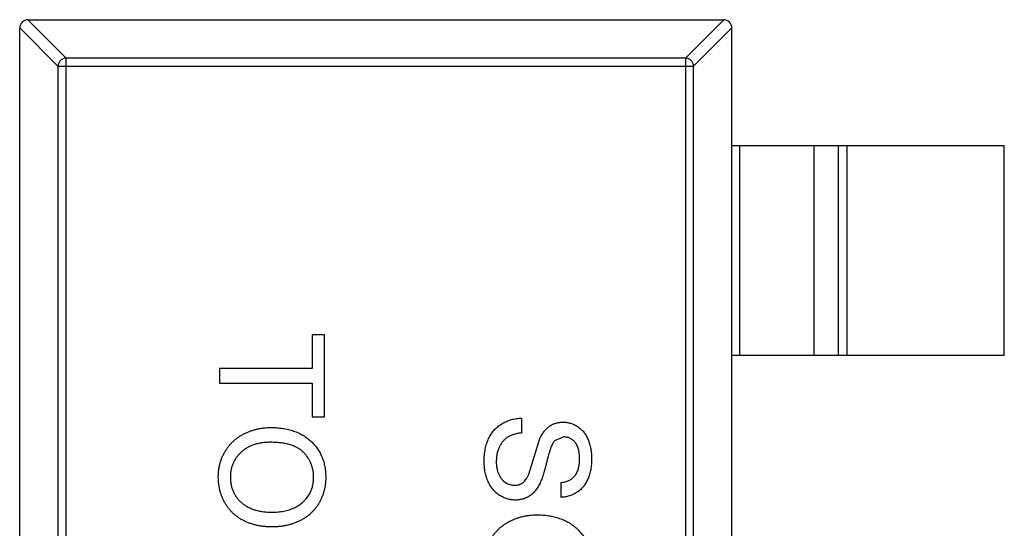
# Model space of a CAD drawing. Header units: millimetres. Extents: x -16 to 538, y -56 to 87.
# Tile 22 of 162: x 411.32 to 413.67, y 4.98 to 6.19. Entities that reach past the tile are written whole.
import ezdxf

# ---------------------------------------------------------------- set-up
doc = ezdxf.new("R2010")
doc.units = ezdxf.units.MM
doc.header["$LTSCALE"] = 1.21
doc.header["$MEASUREMENT"] = 0
doc.layers.get('0').update_dxf_attribs({"linetype": 'CONTINUOUS'})

msp = doc.modelspace()

# ---------------------------------------------------------------- linework, layer by layer
at = {"color": 7, "linetype": 'Continuous'}
for p, q in [((411.3435, 6.1908), (411.4349, 6.0993)), ((411.3438, 6.1908), (413.0038, 6.1908)), ((412.9127, 6.0993), (413.0041, 6.1908)), ((411.4152, 6.0797), (411.3238, 6.1711)), ((411.3238, 3.2108), (411.3238, 6.1708)), ((413.0238, 6.1711), (412.9324, 6.0797)), ((413.0238, 3.2108), (413.0238, 6.1708)), ((411.4349, 3.2822), (411.4349, 6.0993)), ((412.9127, 6.0993), (411.4349, 6.0993)), ((412.9127, 6.0993), (412.9127, 3.2822)), ((411.4152, 6.0797), (411.4152, 3.3019)), ((411.4152, 6.0797), (412.9324, 6.0797)), ((412.9324, 3.3019), (412.9324, 6.0797)), ((413.0238, 5.8908), (413.6738, 5.8908)), ((413.0416, 5.8908), (413.0416, 5.3908)), ((413.2199, 5.3908), (413.2199, 5.8908)), ((413.2779, 5.3908), (413.2779, 5.8908)), ((413.2977, 5.8908), (413.2977, 5.3908)), ((413.6738, 5.3908), (413.6738, 5.8908)), ((412.0222, 5.4391), (412.0222, 5.359)), ((412.051, 5.4391), (412.0222, 5.4391)), ((412.051, 5.2436), (412.051, 5.4391)), ((413.0238, 5.3908), (413.6738, 5.3908)), ((411.801, 5.359), (411.801, 5.3238)), ((412.0222, 5.359), (411.801, 5.359)), ((411.801, 5.3238), (412.0222, 5.3238)), ((412.0222, 5.3238), (412.0222, 5.2436)), ((412.0222, 5.2436), (412.051, 5.2436)), ((412.5222, 5.2052), (412.5222, 5.2404)), ((412.5387, 5.1068), (412.5664, 5.1939)), ((412.6227, 5.1955), (412.6006, 5.1866)), ((412.6151, 5.0866), (412.6151, 5.0513))]:
    msp.add_line(p, q, dxfattribs=at)
for centre, start, end in [((411.3438, 6.1708), 90, 180), ((413.0038, 6.1708), 0, 90)]:
    msp.add_arc(centre, 0.02, start, end, dxfattribs=at)
for points, knots in [([(411.4349, 6.0993), (411.4324, 6.0993), (411.4273, 6.0981), (411.4209, 6.0937), (411.4165, 6.0873), (411.4153, 6.0822), (411.4152, 6.0797)], [0, 0, 0, 0, 0.249032, 0.5, 0.750968, 1, 1, 1, 1]), ([(412.9324, 6.0797), (412.9323, 6.0822), (412.9312, 6.0873), (412.9268, 6.0937), (412.9203, 6.0981), (412.9152, 6.0993), (412.9127, 6.0993)], [0, 0, 0, 0, 0.249032, 0.5, 0.750968, 1, 1, 1, 1]), ([(411.7978, 5.0994), (411.7979, 5.1023), (411.798, 5.108), (411.7988, 5.1164), (411.8001, 5.1246), (411.8019, 5.1325), (411.8043, 5.1403), (411.8073, 5.1478), (411.8107, 5.155), (411.8146, 5.162), (411.819, 5.1687), (411.8238, 5.175), (411.829, 5.1808), (411.8347, 5.1862), (411.8406, 5.1913), (411.847, 5.1959), (411.8537, 5.2001), (411.8609, 5.2038), (411.8682, 5.2072), (411.8757, 5.21), (411.8832, 5.2125), (411.8909, 5.2145), (411.8988, 5.2161), (411.9067, 5.2171), (411.9147, 5.2179), (411.92, 5.218), (411.9227, 5.218)], [0, 0, 0, 0, 0.044697, 0.088534, 0.131409, 0.173814, 0.215715, 0.257247, 0.298848, 0.340604, 0.382029, 0.42297, 0.463632, 0.504048, 0.544591, 0.584964, 0.626265, 0.667979, 0.709943, 0.751382, 0.792619, 0.833948, 0.875008, 0.916446, 0.957907, 1, 1, 1, 1]), ([(411.9227, 5.218), (411.9277, 5.2179), (411.9375, 5.2177), (411.9517, 5.2161), (411.9651, 5.2136), (411.9776, 5.2099), (411.9894, 5.2053), (412.0003, 5.1996), (412.0103, 5.1928), (412.0195, 5.185), (412.0276, 5.1764), (412.0348, 5.1672), (412.0408, 5.1573), (412.0458, 5.1469), (412.0496, 5.1358), (412.0522, 5.1242), (412.0539, 5.1119), (412.0541, 5.1035), (412.0542, 5.0992)], [0, 0, 0, 0, 0.075226, 0.146575, 0.2145, 0.27953, 0.342403, 0.403496, 0.463762, 0.523864, 0.583252, 0.641302, 0.698898, 0.756295, 0.814628, 0.874325, 0.935783, 1, 1, 1, 1]), ([(412.4324, 5.1357), (412.4325, 5.1384), (412.4325, 5.1438), (412.433, 5.1516), (412.4338, 5.1591), (412.435, 5.1663), (412.4365, 5.1731), (412.4383, 5.1796), (412.4404, 5.1857), (412.4428, 5.1916), (412.4457, 5.1971), (412.4487, 5.2023), (412.4522, 5.2072), (412.456, 5.2117), (412.4601, 5.2161), (412.4646, 5.22), (412.4694, 5.2237), (412.4745, 5.227), (412.4798, 5.23), (412.4854, 5.2327), (412.4911, 5.2349), (412.497, 5.2368), (412.503, 5.2383), (412.5093, 5.2394), (412.5157, 5.2402), (412.52, 5.2403), (412.5222, 5.2404)], [0, 0, 0, 0, 0.052493, 0.102825, 0.151397, 0.198033, 0.242876, 0.285999, 0.327849, 0.368395, 0.407852, 0.446838, 0.485166, 0.523341, 0.561602, 0.59992, 0.638496, 0.677791, 0.71729, 0.756605, 0.796068, 0.835886, 0.875714, 0.916263, 0.95776, 1, 1, 1, 1]), ([(412.5664, 5.1939), (412.568, 5.1968), (412.571, 5.2025), (412.5765, 5.2102), (412.5826, 5.2166), (412.5893, 5.2218), (412.5964, 5.2259), (412.6041, 5.2287), (412.6121, 5.2305), (412.6176, 5.2307), (412.6204, 5.2308)], [0, 0, 0, 0, 0.144805, 0.279512, 0.406394, 0.527502, 0.645393, 0.761885, 0.878942, 1, 1, 1, 1]), ([(412.6204, 5.2308), (412.6235, 5.2307), (412.6297, 5.2304), (412.6387, 5.2283), (412.6474, 5.225), (412.6543, 5.2212), (412.6595, 5.2175), (412.6633, 5.2144), (412.6668, 5.2109), (412.67, 5.2072), (412.673, 5.2031), (412.6758, 5.1989), (412.6782, 5.1942), (412.6812, 5.1876), (412.6843, 5.1788), (412.687, 5.1677), (412.6885, 5.156), (412.6887, 5.1481), (412.6889, 5.144)], [0, 0, 0, 0, 0.074995, 0.149165, 0.223664, 0.300412, 0.33957, 0.378921, 0.418096, 0.45823, 0.498427, 0.539708, 0.582216, 0.625824, 0.715481, 0.807384, 0.901634, 1, 1, 1, 1]), ([(412.5222, 5.2052), (412.519, 5.2048), (412.5129, 5.204), (412.5043, 5.2019), (412.4966, 5.1993), (412.4896, 5.1959), (412.4835, 5.1915), (412.4779, 5.1862), (412.4731, 5.1798), (412.4689, 5.1725), (412.4655, 5.1645), (412.463, 5.1558), (412.4616, 5.1467), (412.4614, 5.1404), (412.4613, 5.1373)], [0, 0, 0, 0, 0.093796, 0.180188, 0.260363, 0.334847, 0.407093, 0.481448, 0.559271, 0.64227, 0.728586, 0.815978, 0.906035, 1, 1, 1, 1]), ([(412.66, 5.1426), (412.66, 5.1448), (412.66, 5.1491), (412.6594, 5.1554), (412.6586, 5.1611), (412.6574, 5.1664), (412.6558, 5.1712), (412.654, 5.1756), (412.6517, 5.1795), (412.6491, 5.1829), (412.6463, 5.1859), (412.6433, 5.1884), (412.6403, 5.1907), (412.637, 5.1924), (412.6337, 5.1939), (412.6301, 5.1948), (412.6265, 5.1954), (412.624, 5.1955), (412.6227, 5.1955)], [0, 0, 0, 0, 0.091511, 0.177143, 0.257108, 0.331198, 0.400592, 0.465625, 0.526973, 0.585443, 0.641399, 0.695044, 0.746782, 0.796959, 0.847545, 0.897439, 0.947649, 1, 1, 1, 1]), ([(411.9223, 5.1827), (411.9187, 5.1827), (411.9117, 5.1826), (411.9014, 5.1814), (411.8917, 5.1795), (411.8826, 5.177), (411.8741, 5.1736), (411.8662, 5.1696), (411.8589, 5.1647), (411.8522, 5.1592), (411.8462, 5.1531), (411.841, 5.1466), (411.8366, 5.1396), (411.833, 5.1324), (411.8301, 5.1247), (411.8281, 5.1166), (411.8269, 5.1082), (411.8268, 5.1025), (411.8267, 5.0995)], [0, 0, 0, 0, 0.075964, 0.148125, 0.217201, 0.2833, 0.347202, 0.4093, 0.470426, 0.531588, 0.591739, 0.650258, 0.707303, 0.764208, 0.821148, 0.879119, 0.938423, 1, 1, 1, 1]), ([(412.0254, 5.099), (412.0253, 5.1019), (412.0252, 5.1074), (412.024, 5.1156), (412.0222, 5.1234), (412.0196, 5.131), (412.0162, 5.1382), (412.0121, 5.1452), (412.0073, 5.1519), (412.0017, 5.1582), (411.9953, 5.1641), (411.9878, 5.1691), (411.9792, 5.1733), (411.9698, 5.1768), (411.9593, 5.1795), (411.9479, 5.1813), (411.9354, 5.1825), (411.9268, 5.1827), (411.9223, 5.1827)], [0, 0, 0, 0, 0.055943, 0.110382, 0.164048, 0.216759, 0.269601, 0.323009, 0.377581, 0.433449, 0.490922, 0.550625, 0.613117, 0.679861, 0.751358, 0.828261, 0.910795, 1, 1, 1, 1]), ([(412.6006, 5.1866), (412.5999, 5.1857), (412.5982, 5.1838), (412.5961, 5.1802), (412.5939, 5.1758), (412.5917, 5.1705), (412.5895, 5.1643), (412.5873, 5.1572), (412.585, 5.1493), (412.5829, 5.1407), (412.5807, 5.132), (412.5786, 5.1237), (412.5765, 5.1161), (412.5745, 5.1092), (412.5726, 5.103), (412.5707, 5.0975), (412.5689, 5.0926), (412.5676, 5.0897), (412.5671, 5.0883)], [0, 0, 0, 0, 0.032743, 0.07241, 0.119611, 0.174673, 0.237345, 0.308352, 0.38763, 0.474784, 0.563332, 0.645136, 0.720203, 0.789134, 0.851497, 0.907331, 0.956969, 1, 1, 1, 1]), ([(412.5066, 5.0449), (412.5033, 5.045), (412.4969, 5.0453), (412.4873, 5.0475), (412.478, 5.051), (412.4707, 5.0551), (412.4651, 5.059), (412.461, 5.0623), (412.4573, 5.0659), (412.4538, 5.0698), (412.4505, 5.074), (412.4474, 5.0785), (412.4446, 5.0833), (412.4412, 5.0901), (412.4377, 5.0992), (412.4347, 5.1108), (412.4328, 5.123), (412.4326, 5.1314), (412.4324, 5.1357)], [0, 0, 0, 0, 0.074816, 0.148535, 0.223872, 0.301297, 0.340894, 0.38034, 0.420127, 0.45995, 0.500831, 0.541907, 0.584439, 0.62808, 0.717267, 0.80786, 0.901925, 1, 1, 1, 1]), ([(412.4613, 5.1373), (412.4613, 5.1344), (412.4614, 5.1289), (412.4627, 5.1209), (412.4644, 5.1134), (412.467, 5.1066), (412.4702, 5.1003), (412.4741, 5.0949), (412.4784, 5.0902), (412.4834, 5.0866), (412.4886, 5.0837), (412.494, 5.0816), (412.4994, 5.0804), (412.5031, 5.0802), (412.5049, 5.0802)], [0, 0, 0, 0, 0.105584, 0.205868, 0.300947, 0.393002, 0.480949, 0.562874, 0.641461, 0.717742, 0.791772, 0.862716, 0.931777, 1, 1, 1, 1]), ([(412.6889, 5.144), (412.6888, 5.1396), (412.6886, 5.1309), (412.6869, 5.1183), (412.6841, 5.1066), (412.6809, 5.0974), (412.6777, 5.0906), (412.6752, 5.0858), (412.6723, 5.0813), (412.6692, 5.0771), (412.6658, 5.0732), (412.6621, 5.0697), (412.6582, 5.0663), (412.6526, 5.0624), (412.6453, 5.0582), (412.6357, 5.0546), (412.6256, 5.0521), (412.6187, 5.0516), (412.6151, 5.0513)], [0, 0, 0, 0, 0.100475, 0.195644, 0.286083, 0.372983, 0.415026, 0.456052, 0.495939, 0.535566, 0.574087, 0.612519, 0.651081, 0.689513, 0.766237, 0.84235, 0.919974, 1, 1, 1, 1]), ([(412.6151, 5.0866), (412.6169, 5.0868), (412.6204, 5.0872), (412.6255, 5.0883), (412.6302, 5.0898), (412.6346, 5.0916), (412.6386, 5.0938), (412.6423, 5.0963), (412.6457, 5.0992), (412.6487, 5.1025), (412.6514, 5.1061), (412.6537, 5.1101), (412.6557, 5.1146), (412.6573, 5.1194), (412.6585, 5.1246), (412.6594, 5.1303), (412.6599, 5.1363), (412.66, 5.1405), (412.66, 5.1426)], [0, 0, 0, 0, 0.067155, 0.131403, 0.192732, 0.251253, 0.307704, 0.362699, 0.417778, 0.472304, 0.527873, 0.58523, 0.645057, 0.707952, 0.774434, 0.84494, 0.920404, 1, 1, 1, 1]), ([(411.8267, 5.0995), (411.8268, 5.0966), (411.8269, 5.0907), (411.8281, 5.0822), (411.8302, 5.0741), (411.833, 5.0663), (411.8367, 5.059), (411.8411, 5.052), (411.8464, 5.0456), (411.8524, 5.0394), (411.8593, 5.0339), (411.8668, 5.0291), (411.875, 5.0251), (411.8838, 5.0217), (411.8934, 5.0192), (411.9037, 5.0174), (411.9146, 5.0162), (411.922, 5.0161), (411.9259, 5.0161)], [0, 0, 0, 0, 0.061055, 0.119545, 0.176806, 0.232956, 0.288583, 0.344667, 0.401662, 0.46054, 0.520477, 0.581213, 0.643431, 0.707961, 0.775371, 0.846414, 0.921152, 1, 1, 1, 1]), ([(412.5049, 5.0802), (412.5067, 5.0802), (412.5103, 5.0804), (412.5154, 5.0815), (412.5201, 5.0835), (412.5246, 5.0862), (412.5286, 5.0899), (412.5324, 5.0945), (412.5358, 5.1003), (412.5377, 5.1045), (412.5387, 5.1068)], [0, 0, 0, 0, 0.117768, 0.230176, 0.339843, 0.450625, 0.566943, 0.696021, 0.839438, 1, 1, 1, 1]), ([(411.9256, 4.9808), (411.9225, 4.9809), (411.9164, 4.981), (411.9073, 4.9817), (411.8985, 4.9829), (411.89, 4.9845), (411.8816, 4.9867), (411.8735, 4.9893), (411.8657, 4.9924), (411.8582, 4.9959), (411.851, 4.9999), (411.8442, 5.0043), (411.8379, 5.0092), (411.832, 5.0143), (411.8266, 5.02), (411.8216, 5.026), (411.817, 5.0324), (411.813, 5.0391), (411.8095, 5.0462), (411.8064, 5.0534), (411.8037, 5.0607), (411.8015, 5.0682), (411.7999, 5.0758), (411.7987, 5.0835), (411.798, 5.0914), (411.7979, 5.0967), (411.7978, 5.0994)], [0, 0, 0, 0, 0.04756, 0.093962, 0.139112, 0.183626, 0.227457, 0.270703, 0.313611, 0.35626, 0.398366, 0.439557, 0.480045, 0.519888, 0.559658, 0.599421, 0.639208, 0.679668, 0.72002, 0.759859, 0.79956, 0.839199, 0.878956, 0.918794, 0.959083, 1, 1, 1, 1]), ([(412.0542, 5.0992), (412.0542, 5.0964), (412.0541, 5.0908), (412.0533, 5.0825), (412.052, 5.0745), (412.0502, 5.0666), (412.0479, 5.0589), (412.0451, 5.0515), (412.0417, 5.0443), (412.0379, 5.0373), (412.0336, 5.0306), (412.0289, 5.0243), (412.0237, 5.0185), (412.0183, 5.0129), (412.0123, 5.0079), (412.006, 5.0032), (411.9992, 4.999), (411.9921, 4.9952), (411.9847, 4.9918), (411.9769, 4.9889), (411.969, 4.9864), (411.9608, 4.9843), (411.9523, 4.9828), (411.9437, 4.9816), (411.9347, 4.981), (411.9287, 4.9809), (411.9256, 4.9808)], [0, 0, 0, 0, 0.043099, 0.085587, 0.126908, 0.167967, 0.20845, 0.249025, 0.289281, 0.33001, 0.370598, 0.410466, 0.450033, 0.489688, 0.529116, 0.569037, 0.609703, 0.650759, 0.692509, 0.734219, 0.776707, 0.819552, 0.863351, 0.907839, 0.953334, 1, 1, 1, 1]), ([(411.9259, 5.0161), (411.9284, 5.0161), (411.9332, 5.0161), (411.9404, 5.0167), (411.9473, 5.0174), (411.954, 5.0185), (411.9604, 5.02), (411.9666, 5.0216), (411.9726, 5.0237), (411.9783, 5.0261), (411.9838, 5.0287), (411.9889, 5.0317), (411.9937, 5.0349), (411.9983, 5.0384), (412.0024, 5.0423), (412.0063, 5.0464), (412.0098, 5.0508), (412.0131, 5.0555), (412.016, 5.0604), (412.0185, 5.0655), (412.0207, 5.0707), (412.0224, 5.0761), (412.0237, 5.0816), (412.0247, 5.0873), (412.0253, 5.0931), (412.0254, 5.0971), (412.0254, 5.099)], [0, 0, 0, 0, 0.050852, 0.099752, 0.147438, 0.194086, 0.239171, 0.28334, 0.326577, 0.368936, 0.410572, 0.451051, 0.490877, 0.530044, 0.568937, 0.607578, 0.64642, 0.685679, 0.724799, 0.763513, 0.802173, 0.84074, 0.879649, 0.919071, 0.959098, 1, 1, 1, 1]), ([(412.5671, 5.0883), (412.5662, 5.0865), (412.5646, 5.083), (412.5618, 5.078), (412.5589, 5.0733), (412.5559, 5.069), (412.5526, 5.0651), (412.5492, 5.0615), (412.5457, 5.0583), (412.5419, 5.0555), (412.538, 5.053), (412.5339, 5.0508), (412.5297, 5.049), (412.5254, 5.0475), (412.5209, 5.0464), (412.5163, 5.0455), (412.5115, 5.045), (412.5083, 5.0449), (412.5066, 5.0449)], [0, 0, 0, 0, 0.074931, 0.147078, 0.216364, 0.282503, 0.346688, 0.408836, 0.469262, 0.528432, 0.587001, 0.644416, 0.702189, 0.759767, 0.81849, 0.877633, 0.93802, 1, 1, 1, 1]), ([(412.4324, 4.8911), (412.4325, 4.8939), (412.4326, 4.8996), (412.4334, 4.908), (412.4347, 4.9162), (412.4365, 4.9242), (412.439, 4.9319), (412.4419, 4.9394), (412.4453, 4.9467), (412.4492, 4.9537), (412.4536, 4.9604), (412.4585, 4.9666), (412.4637, 4.9725), (412.4693, 4.9779), (412.4752, 4.983), (412.4816, 4.9876), (412.4884, 4.9918), (412.4955, 4.9955), (412.5028, 4.9989), (412.5103, 5.0017), (412.5179, 5.0042), (412.5256, 5.0062), (412.5334, 5.0077), (412.5413, 5.0088), (412.5493, 5.0096), (412.5546, 5.0096), (412.5573, 5.0096)], [0, 0, 0, 0, 0.044697, 0.088534, 0.131409, 0.173814, 0.215715, 0.257247, 0.298848, 0.340604, 0.382029, 0.42297, 0.463632, 0.504048, 0.544591, 0.584964, 0.626265, 0.667979, 0.709943, 0.751382, 0.792619, 0.833948, 0.875008, 0.916446, 0.957907, 1, 1, 1, 1]), ([(412.5573, 5.0096), (412.5624, 5.0096), (412.5721, 5.0094), (412.5863, 5.0078), (412.5997, 5.0052), (412.6123, 5.0016), (412.624, 4.9969), (412.6349, 4.9913), (412.6449, 4.9844), (412.6541, 4.9767), (412.6622, 4.9681), (412.6694, 4.9589), (412.6754, 4.949), (412.6804, 4.9386), (412.6842, 4.9275), (412.6868, 4.9158), (412.6886, 4.9036), (412.6888, 4.8952), (412.6889, 4.8909)], [0, 0, 0, 0, 0.075226, 0.146575, 0.2145, 0.27953, 0.342403, 0.403496, 0.463762, 0.523864, 0.583252, 0.641302, 0.698898, 0.756295, 0.814628, 0.874325, 0.935783, 1, 1, 1, 1])]:
    msp.add_open_spline(points, degree=3, knots=knots, dxfattribs=at)

doc.saveas('drawing.dxf')
